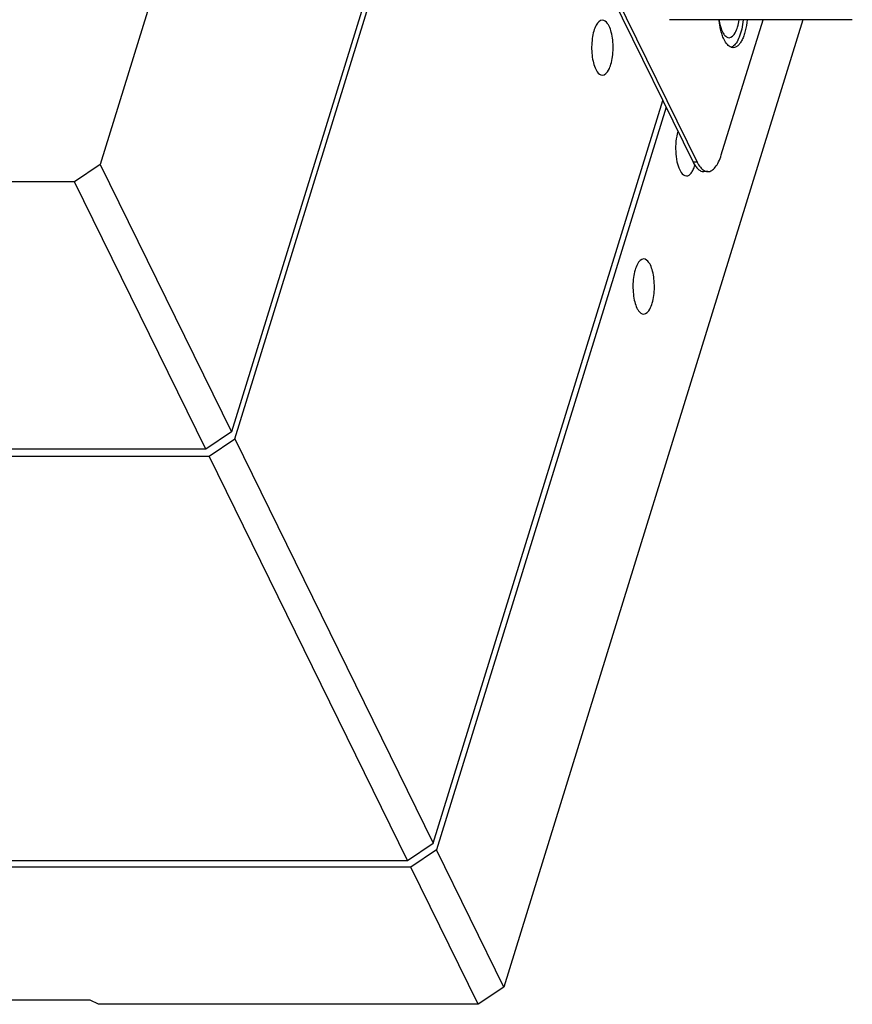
# Model space of a CAD drawing. Header units: millimetres. Extents: x 14311 to 14900, y 137 to 970.
# Tile 3 of 9: x 14669 to 14707, y 286 to 330. Entities that reach past the tile are written whole.
import ezdxf

# ---------------------------------------------------------------- set-up
doc = ezdxf.new("R2010")
doc.units = ezdxf.units.MM
doc.header["$LTSCALE"] = 0.3
doc.layers.add('02___PRT_ALL_AXES', color=7, linetype='Continuous')

msp = doc.modelspace()

# ---------------------------------------------------------------- linework, layer by layer
at = {"color": 7, "linetype": 'Continuous'}
for p, q in [((14701.578, 416.235), (14673.014, 323.802)), ((14694.561, 362.156), (14678.962, 311.681)), ((14679.115, 311.37), (14694.809, 362.156)), ((14695.32, 333.242), (14699.895, 323.918)), ((14695.504, 333.242), (14700.079, 323.918)), ((14704.873, 330.375), (14691.317, 286.506)), ((14701.174, 324.242), (14703.069, 330.375)), ((14688.114, 293.032), (14698.523, 326.715)), ((14698.675, 326.405), (14688.266, 292.722)), ((14673.014, 323.802), (14671.851, 323.019)), ((14673.014, 323.802), (14678.962, 311.681)), ((14700.079, 323.918), (14699.895, 323.918)), ((14700.564, 323.485), (14700.379, 323.485)), ((14671.851, 323.019), (14563.166, 323.019)), ((14677.799, 310.897), (14671.851, 323.019)), ((14678.962, 311.681), (14677.799, 310.897)), ((14677.952, 310.587), (14679.115, 311.37)), ((14679.115, 311.37), (14688.114, 293.032)), ((14677.799, 310.897), (14569.114, 310.897)), ((14569.267, 310.587), (14677.952, 310.587)), ((14686.951, 292.249), (14677.952, 310.587)), ((14686.951, 292.249), (14688.114, 293.032)), ((14688.266, 292.722), (14687.103, 291.938)), ((14691.317, 286.506), (14688.266, 292.722)), ((14578.265, 292.249), (14686.951, 292.249)), ((14687.103, 291.938), (14578.418, 291.938)), ((14690.154, 285.722), (14687.103, 291.938)), ((14691.317, 286.506), (14690.154, 285.722)), ((14672.562, 285.909), (14599.153, 285.909)), ((14672.93, 285.722), (14672.562, 285.909)), ((14690.154, 285.722), (14672.93, 285.722))]:
    msp.add_line(p, q, dxfattribs=at)
for points, knots in [([(14695.782, 330.358), (14695.66, 330.358), (14695.488, 330.147), (14695.382, 329.845), (14695.313, 329.509), (14695.288, 329.141), (14695.306, 328.768), (14695.365, 328.427), (14695.435, 328.219), (14695.48, 328.129)], [0, 0, 0, 0, 0.150943, 0.270577, 0.414048, 0.571035, 0.729097, 0.875737, 1, 1, 1, 1]), ([(14696.085, 330.088), (14696.065, 330.128), (14696, 330.246), (14695.876, 330.359), (14695.782, 330.358)], [0, 0, 0, 0, 0.32276, 1, 1, 1, 1]), ([(14695.782, 327.858), (14695.904, 327.859), (14696.076, 328.069), (14696.182, 328.371), (14696.252, 328.708), (14696.276, 329.076), (14696.258, 329.448), (14696.199, 329.789), (14696.129, 329.998), (14696.085, 330.088)], [0, 0, 0, 0, 0.150943, 0.270577, 0.414048, 0.571035, 0.729097, 0.875737, 1, 1, 1, 1]), ([(14701.115, 330.065), (14701.11, 330.09), (14701.092, 330.193), (14701.079, 330.296), (14701.071, 330.374)], [0, 0, 0, 0, 0.24419, 1, 1, 1, 1]), ([(14701.071, 330.368), (14701.078, 330.317), (14701.111, 330.132), (14701.164, 329.949), (14701.224, 329.827)], [0, 0, 0, 0, 0.277737, 1, 1, 1, 1]), ([(14701.194, 329.743), (14701.186, 329.769), (14701.155, 329.875), (14701.131, 329.983), (14701.115, 330.065)], [0, 0, 0, 0, 0.239205, 1, 1, 1, 1]), ([(14701.527, 329.556), (14701.646, 329.557), (14701.816, 329.759), (14701.922, 330.052), (14701.966, 330.257), (14701.983, 330.369)], [0, 0, 0, 0, 0.3655, 0.6537, 1, 1, 1, 1]), ([(14702.167, 330.374), (14702.152, 330.231), (14702.111, 329.963), (14702.005, 329.604), (14701.869, 329.327), (14701.743, 329.19), (14701.675, 329.15)], [0, 0, 0, 0, 0.318559, 0.598701, 0.826958, 1, 1, 1, 1]), ([(14702.351, 330.374), (14702.334, 330.203), (14702.293, 329.957), (14702.202, 329.654), (14702.123, 329.466), (14702.033, 329.313), (14701.935, 329.198), (14701.827, 329.124), (14701.748, 329.106), (14701.711, 329.106)], [0, 0, 0, 0, 0.3409, 0.492557, 0.627783, 0.744888, 0.843753, 0.926754, 1, 1, 1, 1]), ([(14701.299, 329.475), (14701.29, 329.495), (14701.249, 329.582), (14701.216, 329.673), (14701.194, 329.743)], [0, 0, 0, 0, 0.234064, 1, 1, 1, 1]), ([(14701.224, 329.827), (14701.235, 329.806), (14701.275, 329.731), (14701.326, 329.66), (14701.373, 329.621)], [0, 0, 0, 0, 0.283399, 1, 1, 1, 1]), ([(14701.373, 329.621), (14701.385, 329.61), (14701.429, 329.576), (14701.486, 329.556), (14701.527, 329.556)], [0, 0, 0, 0, 0.277907, 1, 1, 1, 1]), ([(14701.617, 329.124), (14701.553, 329.147), (14701.422, 329.254), (14701.34, 329.393), (14701.299, 329.475)], [0, 0, 0, 0, 0.430236, 1, 1, 1, 1]), ([(14701.711, 329.106), (14701.687, 329.106), (14701.655, 329.111), (14701.625, 329.121), (14701.617, 329.124)], [0, 0, 0, 0, 0.743647, 1, 1, 1, 1]), ([(14701.675, 329.15), (14701.671, 329.147), (14701.652, 329.137), (14701.633, 329.128), (14701.618, 329.123)], [0, 0, 0, 0, 0.257276, 1, 1, 1, 1]), ([(14695.48, 328.129), (14695.499, 328.089), (14695.564, 327.971), (14695.688, 327.858), (14695.782, 327.858)], [0, 0, 0, 0, 0.32276, 1, 1, 1, 1]), ([(14699.209, 325.317), (14699.118, 325.022), (14699.079, 324.547), (14699.147, 323.956), (14699.23, 323.678), (14699.288, 323.561)], [0, 0, 0, 0, 0.518486, 0.780585, 1, 1, 1, 1]), ([(14700.564, 323.485), (14700.593, 323.485), (14700.654, 323.494), (14700.742, 323.534), (14700.827, 323.598), (14700.941, 323.723), (14701.067, 323.938), (14701.14, 324.133), (14701.174, 324.242)], [0, 0, 0, 0, 0.08591, 0.17754, 0.279421, 0.394399, 0.668132, 1, 1, 1, 1]), ([(14699.59, 323.29), (14699.675, 323.29), (14699.807, 323.397), (14699.91, 323.585), (14699.957, 323.713), (14699.978, 323.784)], [0, 0, 0, 0, 0.384934, 0.662841, 1, 1, 1, 1]), ([(14699.895, 323.918), (14699.927, 323.854), (14699.992, 323.739), (14700.111, 323.598), (14700.24, 323.507), (14700.335, 323.485), (14700.379, 323.485)], [0, 0, 0, 0, 0.315858, 0.582112, 0.804549, 1, 1, 1, 1]), ([(14700.079, 323.918), (14700.121, 323.835), (14700.205, 323.69), (14700.329, 323.571), (14700.392, 323.534)], [0, 0, 0, 0, 0.558888, 1, 1, 1, 1]), ([(14699.288, 323.561), (14699.307, 323.521), (14699.372, 323.403), (14699.497, 323.29), (14699.59, 323.29)], [0, 0, 0, 0, 0.32276, 1, 1, 1, 1]), ([(14700.392, 323.534), (14700.406, 323.526), (14700.459, 323.499), (14700.52, 323.485), (14700.564, 323.485)], [0, 0, 0, 0, 0.2646, 1, 1, 1, 1]), ([(14697.653, 319.523), (14697.532, 319.523), (14697.36, 319.312), (14697.253, 319.01), (14697.184, 318.674), (14697.16, 318.306), (14697.178, 317.933), (14697.237, 317.592), (14697.307, 317.384), (14697.351, 317.294)], [0, 0, 0, 0, 0.150943, 0.270577, 0.414048, 0.571035, 0.729097, 0.875737, 1, 1, 1, 1]), ([(14697.956, 319.252), (14697.937, 319.293), (14697.872, 319.41), (14697.747, 319.523), (14697.653, 319.523)], [0, 0, 0, 0, 0.32276, 1, 1, 1, 1]), ([(14697.654, 317.023), (14697.775, 317.023), (14697.948, 317.234), (14698.054, 317.536), (14698.123, 317.873), (14698.147, 318.241), (14698.13, 318.613), (14698.07, 318.954), (14698, 319.163), (14697.956, 319.252)], [0, 0, 0, 0, 0.150943, 0.270577, 0.414048, 0.571035, 0.729097, 0.875737, 1, 1, 1, 1]), ([(14697.351, 317.294), (14697.371, 317.254), (14697.436, 317.136), (14697.56, 317.023), (14697.654, 317.023)], [0, 0, 0, 0, 0.32276, 1, 1, 1, 1])]:
    msp.add_open_spline(points, degree=3, knots=knots, dxfattribs=at)
at = {"layer": '02___PRT_ALL_AXES', "color": 7, "linetype": 'Continuous'}
msp.add_line((14707.113, 330.375), (14698.824, 330.375), dxfattribs=at)

doc.saveas('drawing.dxf')
